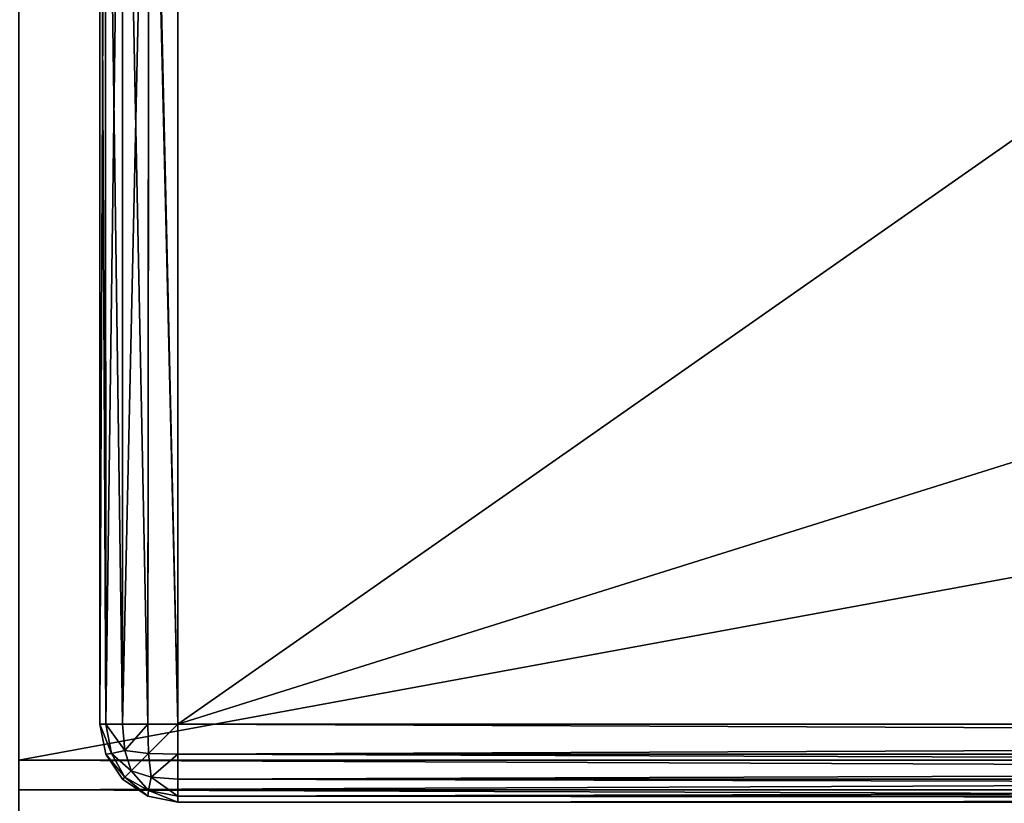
# Model space of a CAD drawing. Extents: x 0 to 35.8, y 0 to 30.4.
# Tile 77 of 106: x 17.9 to 20.3, y 2.2 to 4.1. Entities that reach past the tile are written whole.
import ezdxf

# ---------------------------------------------------------------- set-up
doc = ezdxf.new("R2010")
doc.units = 0
doc.header["$MEASUREMENT"] = 0
doc.layers.get('0').update_dxf_attribs({"color": 13, "linetype": 'CONTINUOUS'})
doc.layers.add('BSH_B36CD50SNB_SYMBOL_-_DO', color=59, linetype='CONTINUOUS')
doc.layers.add('BSH_B36CD50SNB_SYMBOL_-_DR', color=59, linetype='CONTINUOUS')

# ---------------------------------------------------------------- blocks, each defined once
blk = doc.blocks.new('B36CD50SNB_TRADECAD_DXF')
at = {"layer": 'BSH_B36CD50SNB_SYMBOL_-_DO', "color": 0}
for p, q in [((18.1182, 5.4992, 69.4602), (18.1182, 2.4145, 69.4602)), ((18.1182, 2.4145, 69.4602), (18.1182, 5.4992, 68.3648)), ((18.1182, 2.4145, 27.2456), (18.1182, 5.4992, 27.2456)), ((18.1182, 2.4145, 69.4602), (18.1182, 5.4992, 68.3648)), ((18.1182, 2.4145, 27.2456), (18.1182, 5.4992, 27.2456)), ((18.1182, 5.4992, 69.4602), (18.1182, 2.4145, 69.4602)), ((18.1316, 5.4992, 27.1752), (18.1327, 2.4145, 27.1725)), ((18.1316, 5.4992, 27.1752), (18.1327, 2.4145, 27.1725)), ((18.1327, 2.4145, 69.5334), (18.1316, 5.4857, 69.5306)), ((18.1327, 2.4145, 69.5334), (18.1316, 5.4857, 69.5306)), ((18.1742, 2.4145, 27.1104), (18.1742, 5.4992, 27.1104)), ((18.1742, 2.4145, 27.1104), (18.1742, 5.4992, 27.1104)), ((18.2362, 2.4145, 27.0689), (18.239, 5.4992, 27.0678)), ((18.2362, 2.4145, 27.0689), (18.239, 5.4992, 27.0678)), ((18.3094, 2.4145, 27.0544), (18.3094, 5.4992, 27.0544)), ((18.3094, 2.4145, 27.0544), (18.3094, 5.4992, 27.0544)), ((18.1742, 5.4431, 69.5955), (18.1742, 2.4145, 69.5955)), ((18.1742, 5.4431, 69.5955), (18.1742, 2.4145, 69.5955)), ((18.239, 5.3783, 69.638), (18.2362, 2.4145, 69.6369)), ((18.239, 5.3783, 69.638), (18.2362, 2.4145, 69.6369)), ((18.3094, 2.4145, 69.6515), (18.3094, 5.3079, 69.6515)), ((18.3094, 2.4145, 69.6515), (18.3094, 5.3079, 69.6515)), ((22.5036, 3.7302, 69.6515), (18.3094, 2.4145, 69.6515)), ((22.5036, 3.7302, 69.6515), (18.3094, 2.4145, 69.6515)), ((18.1327, 2.3413, 27.2456), (18.1182, 2.4145, 27.2456)), ((18.1182, 2.4145, 27.2456), (18.1182, 2.4145, 69.4602)), ((18.1182, 2.4145, 69.4602), (18.1327, 2.3413, 69.4602)), ((18.1182, 2.4145, 69.4602), (18.1327, 2.3413, 69.4602)), ((18.1182, 2.4145, 69.4602), (18.1327, 2.4145, 69.5334)), ((18.1182, 2.4145, 27.2456), (18.1182, 2.4145, 69.4602)), ((18.1327, 2.4145, 27.1725), (18.1182, 2.4145, 27.2456)), ((18.1327, 2.3413, 27.2456), (18.1182, 2.4145, 27.2456)), ((18.1327, 2.4145, 27.1725), (18.1182, 2.4145, 27.2456)), ((18.1182, 2.4145, 69.4602), (18.1327, 2.4145, 69.5334)), ((18.1327, 2.4145, 27.1725), (18.1742, 2.4145, 27.1104)), ((18.1742, 2.4145, 69.5955), (18.1327, 2.4145, 69.5334)), ((18.1469, 2.3428, 69.5318), (18.1327, 2.4145, 69.5334)), ((18.1327, 2.4145, 27.1725), (18.1469, 2.3428, 27.174)), ((18.1469, 2.3428, 69.5318), (18.1327, 2.4145, 69.5334)), ((18.1742, 2.4145, 69.5955), (18.1327, 2.4145, 69.5334)), ((18.1327, 2.4145, 27.1725), (18.1469, 2.3428, 27.174)), ((18.1327, 2.4145, 27.1725), (18.1742, 2.4145, 27.1104)), ((18.1742, 2.4145, 27.1104), (18.2362, 2.4145, 27.0689)), ((18.2362, 2.4145, 69.6369), (18.1742, 2.4145, 69.5955)), ((18.1742, 2.4145, 69.5955), (18.1795, 2.3495, 69.5902)), ((18.2362, 2.4145, 69.6369), (18.1742, 2.4145, 69.5955)), ((18.1742, 2.4145, 69.5955), (18.1795, 2.3495, 69.5902)), ((18.1742, 2.4145, 27.1104), (18.1795, 2.3495, 27.1157)), ((18.1742, 2.4145, 27.1104), (18.2362, 2.4145, 27.0689)), ((18.1742, 2.4145, 27.1104), (18.1795, 2.3495, 27.1157)), ((18.2362, 2.4145, 27.0689), (18.3094, 2.4145, 27.0544)), ((18.3094, 2.4145, 69.6515), (18.2362, 2.4145, 69.6369)), ((18.3094, 2.4145, 69.6515), (18.2362, 2.4145, 69.6369)), ((18.2362, 2.4145, 69.6369), (18.2378, 2.3428, 69.6228)), ((18.2362, 2.4145, 27.0689), (18.3094, 2.4145, 27.0544)), ((18.2378, 2.3428, 27.0831), (18.2362, 2.4145, 27.0689)), ((18.2362, 2.4145, 69.6369), (18.2378, 2.3428, 69.6228)), ((18.2378, 2.3428, 27.0831), (18.2362, 2.4145, 27.0689)), ((18.3094, 2.4145, 27.0544), (35.6494, 2.4145, 27.0544)), ((18.3094, 2.3413, 69.6369), (18.3094, 2.4145, 69.6515)), ((18.3094, 2.4145, 69.6515), (35.6494, 2.4145, 69.6515)), ((18.3094, 2.4145, 69.6515), (35.6494, 2.4145, 69.6515)), ((18.3094, 2.3413, 69.6369), (18.3094, 2.4145, 69.6515)), ((18.3094, 2.3413, 27.0689), (18.3094, 2.4145, 27.0544)), ((18.3094, 2.3413, 27.0689), (18.3094, 2.4145, 27.0544)), ((18.3094, 2.4145, 27.0544), (35.6494, 2.4145, 27.0544)), ((18.1327, 2.3413, 69.4602), (18.1469, 2.3428, 69.5318)), ((18.1469, 2.3428, 27.174), (18.1327, 2.3413, 27.2456)), ((18.1327, 2.3413, 69.4602), (18.1469, 2.3428, 69.5318)), ((18.1469, 2.3428, 27.174), (18.1327, 2.3413, 27.2456)), ((18.1469, 2.3428, 69.5318), (18.1795, 2.3495, 69.5902)), ((18.1469, 2.3428, 69.5318), (18.1795, 2.3495, 69.5902)), ((18.1795, 2.3495, 27.1157), (18.1469, 2.3428, 27.174)), ((18.1795, 2.3495, 27.1157), (18.1469, 2.3428, 27.174)), ((18.1795, 2.2845, 69.5252), (18.1469, 2.3428, 69.5318)), ((18.1795, 2.2845, 69.5252), (18.1469, 2.3428, 69.5318)), ((18.1469, 2.3428, 27.174), (18.1795, 2.2845, 27.1807)), ((18.1469, 2.3428, 27.174), (18.1795, 2.2845, 27.1807)), ((18.1795, 2.3495, 27.1157), (18.1949, 2.2999, 27.1311)), ((18.2378, 2.3428, 27.0831), (18.1795, 2.3495, 27.1157)), ((18.1795, 2.3495, 69.5902), (18.1949, 2.2999, 69.5747)), ((18.2378, 2.3428, 69.6228), (18.1795, 2.3495, 69.5902)), ((18.2378, 2.3428, 69.6228), (18.1795, 2.3495, 69.5902)), ((18.1795, 2.3495, 69.5902), (18.1949, 2.2999, 69.5747)), ((18.1795, 2.3495, 27.1157), (18.1949, 2.2999, 27.1311)), ((18.2378, 2.3428, 27.0831), (18.1795, 2.3495, 27.1157)), ((18.2378, 2.3428, 69.6228), (18.3094, 2.3413, 69.6369)), ((18.3094, 2.3413, 27.0689), (18.2378, 2.3428, 27.0831)), ((18.2445, 2.2845, 27.1157), (18.2378, 2.3428, 27.0831)), ((18.2378, 2.3428, 69.6228), (18.3094, 2.3413, 69.6369)), ((18.2445, 2.2845, 69.5902), (18.2378, 2.3428, 69.6228)), ((18.2445, 2.2845, 69.5902), (18.2378, 2.3428, 69.6228)), ((18.2445, 2.2845, 27.1157), (18.2378, 2.3428, 27.0831)), ((18.3094, 2.3413, 27.0689), (18.2378, 2.3428, 27.0831)), ((18.1742, 2.2792, 27.2456), (18.1327, 2.3413, 27.2456)), ((18.1327, 2.3413, 27.2456), (18.1327, 2.3413, 69.4602)), ((18.1327, 2.3413, 69.4602), (18.1742, 2.2792, 69.4602)), ((18.1327, 2.3413, 27.2456), (18.1327, 2.3413, 69.4602)), ((18.1327, 2.3413, 69.4602), (18.1742, 2.2792, 69.4602)), ((18.1742, 2.2792, 27.2456), (18.1327, 2.3413, 27.2456)), ((18.3094, 2.3413, 27.0689), (18.3094, 2.2792, 27.1104)), ((35.6494, 2.3413, 27.0689), (18.3094, 2.3413, 27.0689)), ((18.3094, 2.2792, 69.5955), (18.3094, 2.3413, 69.6369)), ((18.3094, 2.3413, 69.6369), (35.6494, 2.3413, 69.6369)), ((18.3094, 2.3413, 69.6369), (35.6494, 2.3413, 69.6369)), ((35.6494, 2.3413, 27.0689), (18.3094, 2.3413, 27.0689)), ((18.3094, 2.2792, 69.5955), (18.3094, 2.3413, 69.6369)), ((18.3094, 2.3413, 27.0689), (18.3094, 2.2792, 27.1104)), ((18.1949, 2.2999, 69.5747), (18.1795, 2.2845, 69.5252)), ((18.1949, 2.2999, 69.5747), (18.1795, 2.2845, 69.5252)), ((18.1795, 2.2845, 27.1807), (18.1949, 2.2999, 27.1311)), ((18.1795, 2.2845, 27.1807), (18.1949, 2.2999, 27.1311)), ((18.1949, 2.2999, 27.1311), (18.2445, 2.2845, 27.1157)), ((18.1949, 2.2999, 69.5747), (18.2445, 2.2845, 69.5902)), ((18.1949, 2.2999, 69.5747), (18.2445, 2.2845, 69.5902)), ((18.1949, 2.2999, 27.1311), (18.2445, 2.2845, 27.1157)), ((18.1795, 2.2845, 69.5252), (18.1742, 2.2792, 69.4602)), ((18.1795, 2.2845, 69.5252), (18.1742, 2.2792, 69.4602)), ((18.1795, 2.2845, 27.1807), (18.1742, 2.2792, 27.2456)), ((18.1795, 2.2845, 27.1807), (18.1742, 2.2792, 27.2456)), ((18.2362, 2.2378, 27.2456), (18.1742, 2.2792, 27.2456)), ((18.1742, 2.2792, 27.2456), (18.1742, 2.2792, 69.4602)), ((18.1742, 2.2792, 69.4602), (18.2362, 2.2378, 69.4602)), ((18.1742, 2.2792, 27.2456), (18.1742, 2.2792, 69.4602)), ((18.1742, 2.2792, 69.4602), (18.2362, 2.2378, 69.4602)), ((18.2362, 2.2378, 27.2456), (18.1742, 2.2792, 27.2456)), ((18.2378, 2.2519, 69.5318), (18.1795, 2.2845, 69.5252)), ((18.2378, 2.2519, 69.5318), (18.1795, 2.2845, 69.5252)), ((18.2378, 2.2519, 27.174), (18.1795, 2.2845, 27.1807)), ((18.2378, 2.2519, 27.174), (18.1795, 2.2845, 27.1807)), ((18.2445, 2.2845, 69.5902), (18.2378, 2.2519, 69.5318)), ((18.2445, 2.2845, 69.5902), (18.2378, 2.2519, 69.5318)), ((18.2445, 2.2845, 27.1157), (18.2378, 2.2519, 27.174)), ((18.2445, 2.2845, 27.1157), (18.2378, 2.2519, 27.174)), ((18.3094, 2.2792, 69.5955), (18.2445, 2.2845, 69.5902)), ((18.3094, 2.2792, 69.5955), (18.2445, 2.2845, 69.5902)), ((18.3094, 2.2792, 27.1104), (18.2445, 2.2845, 27.1157)), ((18.3094, 2.2792, 27.1104), (18.2445, 2.2845, 27.1157)), ((18.3094, 2.2792, 27.1104), (35.6494, 2.2792, 27.1104)), ((18.3094, 2.2792, 27.1104), (18.3094, 2.2378, 27.1725)), ((18.3094, 2.2792, 27.1104), (35.6494, 2.2792, 27.1104)), ((35.6494, 2.2792, 69.5955), (18.3094, 2.2792, 69.5955)), ((18.3094, 2.2378, 69.5334), (18.3094, 2.2792, 69.5955)), ((35.6494, 2.2792, 69.5955), (18.3094, 2.2792, 69.5955)), ((18.3094, 2.2378, 69.5334), (18.3094, 2.2792, 69.5955)), ((18.3094, 2.2792, 27.1104), (18.3094, 2.2378, 27.1725)), ((18.2378, 2.2519, 69.5318), (18.2362, 2.2378, 69.4602)), ((18.2362, 2.2378, 27.2456), (18.2378, 2.2519, 27.174)), ((18.2378, 2.2519, 69.5318), (18.2362, 2.2378, 69.4602)), ((18.2362, 2.2378, 27.2456), (18.2378, 2.2519, 27.174)), ((18.3094, 2.2378, 69.5334), (18.2378, 2.2519, 69.5318)), ((18.2378, 2.2519, 27.174), (18.3094, 2.2378, 27.1725)), ((18.3094, 2.2378, 69.5334), (18.2378, 2.2519, 69.5318)), ((18.2378, 2.2519, 27.174), (18.3094, 2.2378, 27.1725)), ((18.2362, 2.2378, 69.4602), (18.2362, 2.2378, 27.2456)), ((18.3094, 2.2232, 69.4602), (18.2362, 2.2378, 69.4602)), ((18.2362, 2.2378, 27.2456), (18.3094, 2.2232, 27.2456)), ((18.2362, 2.2378, 27.2456), (18.3094, 2.2232, 27.2456)), ((18.2362, 2.2378, 69.4602), (18.2362, 2.2378, 27.2456)), ((18.3094, 2.2232, 69.4602), (18.2362, 2.2378, 69.4602)), ((18.3094, 2.2378, 27.1725), (35.6494, 2.2378, 27.1725)), ((18.3094, 2.2378, 27.1725), (18.3094, 2.2232, 27.2456)), ((18.3094, 2.2378, 27.1725), (35.6494, 2.2378, 27.1725)), ((18.3094, 2.2232, 69.4602), (18.3094, 2.2378, 69.5334)), ((18.3094, 2.2378, 69.5334), (35.6494, 2.2378, 69.5334)), ((18.3094, 2.2378, 69.5334), (35.6494, 2.2378, 69.5334)), ((18.3094, 2.2232, 69.4602), (18.3094, 2.2378, 69.5334)), ((18.3094, 2.2378, 27.1725), (18.3094, 2.2232, 27.2456)), ((18.3094, 2.2232, 27.2456), (35.6494, 2.2232, 27.2456)), ((35.6494, 2.2232, 69.4602), (18.3094, 2.2232, 69.4602)), ((18.3094, 2.2232, 27.2456), (18.3094, 2.2232, 69.4602)), ((35.6494, 2.2232, 69.4602), (18.3094, 2.2232, 69.4602)), ((18.3094, 2.2232, 27.2456), (35.6494, 2.2232, 27.2456)), ((18.3094, 2.2232, 27.2456), (18.3094, 2.2232, 69.4602))]:
    blk.add_line(p, q, dxfattribs=at)
at = {"layer": 'BSH_B36CD50SNB_SYMBOL_-_DR', "color": 0}
for p, q in [((35.6494, 2.3266, 26.5552), (17.9195, 2.3266, 26.5552)), ((35.6494, 2.3266, 0.8481), (17.9195, 2.3266, 0.8481)), ((35.6494, 2.3266, 0.8481), (17.9195, 2.3266, 0.8481)), ((35.6494, 2.3266, 26.5552), (17.9195, 2.3266, 26.5552)), ((35.6494, 2.2534, 0.8626), (17.9195, 2.2534, 0.8626)), ((35.6494, 2.2534, 0.8626), (17.9195, 2.2534, 0.8626)), ((17.9195, 2.2534, 26.5406), (35.6494, 2.2534, 26.5406)), ((17.9195, 2.2534, 26.5406), (35.6494, 2.2534, 26.5406))]:
    blk.add_line(p, q, dxfattribs=at)
at = {"layer": 'BSH_B36CD50SNB_SYMBOL_-_DO', "color": 250}
mesh = blk.add_polyface(dxfattribs=at)
corners = [(18.1182, 5.4992, 69.4602), (18.1182, 2.4145, 69.4602), (18.1182, 5.4992, 68.3648)]
mesh.append_faces([[corners[k] for k in face] for face in [(0, 1, 2)]], dxfattribs={"color": 250})
mesh = blk.add_polyface(dxfattribs=at)
corners = [(18.1182, 5.4992, 27.2456), (18.1182, 2.4145, 69.4602), (18.1182, 2.4145, 27.2456), (18.1182, 5.4992, 68.3648)]
mesh.append_faces([[corners[k] for k in face] for face in [(0, 1, 2), (1, 0, 3)]], dxfattribs={"vtx0": -1, "color": 250})
mesh = blk.add_polyface(dxfattribs=at)
corners = [(18.1316, 5.4992, 27.1752), (18.1182, 2.4145, 27.2456), (18.1327, 2.4145, 27.1725), (18.1182, 5.4992, 27.2456)]
mesh.append_faces([[corners[k] for k in face] for face in [(0, 1, 2), (1, 0, 3)]], dxfattribs={"vtx0": -1, "color": 250})
mesh = blk.add_polyface(dxfattribs=at)
corners = [(18.1182, 5.4992, 69.4602), (18.1327, 2.4145, 69.5334), (18.1182, 2.4145, 69.4602), (18.1316, 5.4857, 69.5306)]
mesh.append_faces([[corners[k] for k in face] for face in [(0, 1, 2), (1, 0, 3)]], dxfattribs={"vtx0": -1, "color": 250})
mesh = blk.add_polyface(dxfattribs=at)
corners = [(18.1742, 5.4992, 27.1104), (18.1327, 2.4145, 27.1725), (18.1742, 2.4145, 27.1104), (18.1316, 5.4992, 27.1752)]
mesh.append_faces([[corners[k] for k in face] for face in [(0, 1, 2), (1, 0, 3)]], dxfattribs={"vtx0": -1, "color": 250})
mesh = blk.add_polyface(dxfattribs=at)
corners = [(18.1316, 5.4857, 69.5306), (18.1742, 2.4145, 69.5955), (18.1327, 2.4145, 69.5334), (18.1742, 5.4431, 69.5955)]
mesh.append_faces([[corners[k] for k in face] for face in [(0, 1, 2), (1, 0, 3)]], dxfattribs={"vtx0": -1, "color": 250})
mesh = blk.add_polyface(dxfattribs=at)
corners = [(18.2362, 2.4145, 27.0689), (18.1742, 5.4992, 27.1104), (18.1742, 2.4145, 27.1104), (18.239, 5.4992, 27.0678)]
mesh.append_faces([[corners[k] for k in face] for face in [(0, 1, 2), (1, 0, 3)]], dxfattribs={"vtx0": -1, "color": 250})
mesh = blk.add_polyface(dxfattribs=at)
corners = [(18.3094, 2.4145, 27.0544), (18.239, 5.4992, 27.0678), (18.2362, 2.4145, 27.0689), (18.3094, 5.4992, 27.0544)]
mesh.append_faces([[corners[k] for k in face] for face in [(0, 1, 2), (1, 0, 3)]], dxfattribs={"vtx0": -1, "color": 250})
mesh = blk.add_polyface(dxfattribs=at)
corners = [(35.6494, 2.4145, 27.0544), (18.3094, 5.4992, 27.0544), (18.3094, 2.4145, 27.0544), (35.6494, 5.4992, 27.0544)]
mesh.append_faces([[corners[k] for k in face] for face in [(0, 1, 2), (1, 0, 3)]], dxfattribs={"vtx0": -1, "color": 250})
mesh = blk.add_polyface(dxfattribs=at)
corners = [(18.239, 5.3783, 69.638), (18.1742, 2.4145, 69.5955), (18.1742, 5.4431, 69.5955), (18.2362, 2.4145, 69.6369)]
mesh.append_faces([[corners[k] for k in face] for face in [(0, 1, 2), (1, 0, 3)]], dxfattribs={"vtx0": -1, "color": 250})
mesh = blk.add_polyface(dxfattribs=at)
corners = [(18.239, 5.3783, 69.638), (18.3094, 2.4145, 69.6515), (18.2362, 2.4145, 69.6369), (18.3094, 5.3079, 69.6515)]
mesh.append_faces([[corners[k] for k in face] for face in [(0, 1, 2), (1, 0, 3)]], dxfattribs={"vtx0": -1, "color": 250})
mesh = blk.add_polyface(dxfattribs=at)
corners = [(22.503, 5.3497, 69.6515), (18.3094, 2.4145, 69.6515), (18.3094, 5.3079, 69.6515), (22.5036, 3.7302, 69.6515)]
mesh.append_faces([[corners[k] for k in face] for face in [(0, 1, 2), (1, 0, 3)]], dxfattribs={"vtx0": -1, "color": 250})
mesh = blk.add_polyface(dxfattribs=at)
corners = [(22.5036, 3.7302, 69.6515), (35.6494, 2.4145, 69.6515), (18.3094, 2.4145, 69.6515), (35.6494, 3.7045, 69.6515)]
mesh.append_faces([[corners[k] for k in face] for face in [(0, 1, 2), (1, 0, 3)]], dxfattribs={"vtx0": -1, "color": 250})
mesh = blk.add_polyface(dxfattribs=at)
corners = [(18.1182, 2.4145, 27.2456), (18.1327, 2.3413, 69.4602), (18.1327, 2.3413, 27.2456), (18.1182, 2.4145, 69.4602)]
mesh.append_faces([[corners[k] for k in face] for face in [(0, 1, 2), (1, 0, 3)]], dxfattribs={"vtx0": -1, "color": 250})
mesh = blk.add_polyface(dxfattribs=at)
corners = [(18.1182, 2.4145, 69.4602), (18.1469, 2.3428, 69.5318), (18.1327, 2.3413, 69.4602), (18.1327, 2.4145, 69.5334)]
mesh.append_faces([[corners[k] for k in face] for face in [(0, 1, 2), (1, 0, 3)]], dxfattribs={"vtx0": -1, "color": 250})
mesh = blk.add_polyface(dxfattribs=at)
corners = [(18.1469, 2.3428, 27.174), (18.1182, 2.4145, 27.2456), (18.1327, 2.3413, 27.2456), (18.1327, 2.4145, 27.1725)]
mesh.append_faces([[corners[k] for k in face] for face in [(0, 1, 2), (1, 0, 3)]], dxfattribs={"vtx0": -1, "color": 250})
mesh = blk.add_polyface(dxfattribs=at)
corners = [(18.1327, 2.4145, 69.5334), (18.1795, 2.3495, 69.5902), (18.1469, 2.3428, 69.5318)]
mesh.append_faces([[corners[k] for k in face] for face in [(0, 1, 2)]], dxfattribs={"color": 250})
mesh = blk.add_polyface(dxfattribs=at)
corners = [(18.1742, 2.4145, 69.5955), (18.1795, 2.3495, 69.5902), (18.1327, 2.4145, 69.5334)]
mesh.append_faces([[corners[k] for k in face] for face in [(0, 1, 2)]], dxfattribs={"color": 250})
mesh = blk.add_polyface(dxfattribs=at)
corners = [(18.1327, 2.4145, 27.1725), (18.1469, 2.3428, 27.174), (18.1795, 2.3495, 27.1157)]
mesh.append_faces([[corners[k] for k in face] for face in [(0, 1, 2)]], dxfattribs={"color": 250})
mesh = blk.add_polyface(dxfattribs=at)
corners = [(18.1327, 2.4145, 27.1725), (18.1795, 2.3495, 27.1157), (18.1742, 2.4145, 27.1104)]
mesh.append_faces([[corners[k] for k in face] for face in [(0, 1, 2)]], dxfattribs={"color": 250})
mesh = blk.add_polyface(dxfattribs=at)
corners = [(18.2362, 2.4145, 69.6369), (18.1795, 2.3495, 69.5902), (18.1742, 2.4145, 69.5955)]
mesh.append_faces([[corners[k] for k in face] for face in [(0, 1, 2)]], dxfattribs={"color": 250})
mesh = blk.add_polyface(dxfattribs=at)
corners = [(18.2362, 2.4145, 27.0689), (18.1742, 2.4145, 27.1104), (18.1795, 2.3495, 27.1157)]
mesh.append_faces([[corners[k] for k in face] for face in [(0, 1, 2)]], dxfattribs={"color": 250})
mesh = blk.add_polyface(dxfattribs=at)
corners = [(18.2378, 2.3428, 69.6228), (18.1795, 2.3495, 69.5902), (18.2362, 2.4145, 69.6369)]
mesh.append_faces([[corners[k] for k in face] for face in [(0, 1, 2)]], dxfattribs={"color": 250})
mesh = blk.add_polyface(dxfattribs=at)
corners = [(18.2378, 2.3428, 27.0831), (18.2362, 2.4145, 27.0689), (18.1795, 2.3495, 27.1157)]
mesh.append_faces([[corners[k] for k in face] for face in [(0, 1, 2)]], dxfattribs={"color": 250})
mesh = blk.add_polyface(dxfattribs=at)
corners = [(18.3094, 2.4145, 69.6515), (18.2378, 2.3428, 69.6228), (18.2362, 2.4145, 69.6369), (18.3094, 2.3413, 69.6369)]
mesh.append_faces([[corners[k] for k in face] for face in [(0, 1, 2), (1, 0, 3)]], dxfattribs={"vtx0": -1, "color": 250})
mesh = blk.add_polyface(dxfattribs=at)
corners = [(18.2378, 2.3428, 27.0831), (18.3094, 2.4145, 27.0544), (18.2362, 2.4145, 27.0689), (18.3094, 2.3413, 27.0689)]
mesh.append_faces([[corners[k] for k in face] for face in [(0, 1, 2), (1, 0, 3)]], dxfattribs={"vtx0": -1, "color": 250})
mesh = blk.add_polyface(dxfattribs=at)
corners = [(35.6494, 2.4145, 69.6515), (18.3094, 2.3413, 69.6369), (18.3094, 2.4145, 69.6515), (35.6494, 2.3413, 69.6369)]
mesh.append_faces([[corners[k] for k in face] for face in [(0, 1, 2), (1, 0, 3)]], dxfattribs={"vtx0": -1, "color": 250})
mesh = blk.add_polyface(dxfattribs=at)
corners = [(35.6494, 2.3413, 27.0689), (18.3094, 2.4145, 27.0544), (18.3094, 2.3413, 27.0689), (35.6494, 2.4145, 27.0544)]
mesh.append_faces([[corners[k] for k in face] for face in [(0, 1, 2), (1, 0, 3)]], dxfattribs={"vtx0": -1, "color": 250})
mesh = blk.add_polyface(dxfattribs=at)
corners = [(18.1469, 2.3428, 69.5318), (18.1795, 2.2845, 69.5252), (18.1327, 2.3413, 69.4602)]
mesh.append_faces([[corners[k] for k in face] for face in [(0, 1, 2)]], dxfattribs={"color": 250})
mesh = blk.add_polyface(dxfattribs=at)
corners = [(18.1469, 2.3428, 27.174), (18.1327, 2.3413, 27.2456), (18.1795, 2.2845, 27.1807)]
mesh.append_faces([[corners[k] for k in face] for face in [(0, 1, 2)]], dxfattribs={"color": 250})
mesh = blk.add_polyface(dxfattribs=at)
corners = [(18.1795, 2.3495, 69.5902), (18.1949, 2.2999, 69.5747), (18.1469, 2.3428, 69.5318)]
mesh.append_faces([[corners[k] for k in face] for face in [(0, 1, 2)]], dxfattribs={"color": 250})
mesh = blk.add_polyface(dxfattribs=at)
corners = [(18.1795, 2.3495, 27.1157), (18.1469, 2.3428, 27.174), (18.1949, 2.2999, 27.1311)]
mesh.append_faces([[corners[k] for k in face] for face in [(0, 1, 2)]], dxfattribs={"color": 250})
mesh = blk.add_polyface(dxfattribs=at)
corners = [(18.1469, 2.3428, 69.5318), (18.1949, 2.2999, 69.5747), (18.1795, 2.2845, 69.5252)]
mesh.append_faces([[corners[k] for k in face] for face in [(0, 1, 2)]], dxfattribs={"color": 250})
mesh = blk.add_polyface(dxfattribs=at)
corners = [(18.1469, 2.3428, 27.174), (18.1795, 2.2845, 27.1807), (18.1949, 2.2999, 27.1311)]
mesh.append_faces([[corners[k] for k in face] for face in [(0, 1, 2)]], dxfattribs={"color": 250})
mesh = blk.add_polyface(dxfattribs=at)
corners = [(18.2378, 2.3428, 27.0831), (18.1795, 2.3495, 27.1157), (18.1949, 2.2999, 27.1311)]
mesh.append_faces([[corners[k] for k in face] for face in [(0, 1, 2)]], dxfattribs={"color": 250})
mesh = blk.add_polyface(dxfattribs=at)
corners = [(18.2378, 2.3428, 69.6228), (18.1949, 2.2999, 69.5747), (18.1795, 2.3495, 69.5902)]
mesh.append_faces([[corners[k] for k in face] for face in [(0, 1, 2)]], dxfattribs={"color": 250})
mesh = blk.add_polyface(dxfattribs=at)
corners = [(18.2445, 2.2845, 27.1157), (18.2378, 2.3428, 27.0831), (18.1949, 2.2999, 27.1311)]
mesh.append_faces([[corners[k] for k in face] for face in [(0, 1, 2)]], dxfattribs={"color": 250})
mesh = blk.add_polyface(dxfattribs=at)
corners = [(18.2445, 2.2845, 69.5902), (18.1949, 2.2999, 69.5747), (18.2378, 2.3428, 69.6228)]
mesh.append_faces([[corners[k] for k in face] for face in [(0, 1, 2)]], dxfattribs={"color": 250})
mesh = blk.add_polyface(dxfattribs=at)
corners = [(18.3094, 2.3413, 69.6369), (18.2445, 2.2845, 69.5902), (18.2378, 2.3428, 69.6228)]
mesh.append_faces([[corners[k] for k in face] for face in [(0, 1, 2)]], dxfattribs={"color": 250})
mesh = blk.add_polyface(dxfattribs=at)
corners = [(18.3094, 2.3413, 27.0689), (18.2378, 2.3428, 27.0831), (18.2445, 2.2845, 27.1157)]
mesh.append_faces([[corners[k] for k in face] for face in [(0, 1, 2)]], dxfattribs={"color": 250})
mesh = blk.add_polyface(dxfattribs=at)
corners = [(18.1327, 2.3413, 27.2456), (18.1742, 2.2792, 69.4602), (18.1742, 2.2792, 27.2456), (18.1327, 2.3413, 69.4602)]
mesh.append_faces([[corners[k] for k in face] for face in [(0, 1, 2), (1, 0, 3)]], dxfattribs={"vtx0": -1, "color": 250})
mesh = blk.add_polyface(dxfattribs=at)
corners = [(18.1327, 2.3413, 69.4602), (18.1795, 2.2845, 69.5252), (18.1742, 2.2792, 69.4602)]
mesh.append_faces([[corners[k] for k in face] for face in [(0, 1, 2)]], dxfattribs={"color": 250})
mesh = blk.add_polyface(dxfattribs=at)
corners = [(18.1327, 2.3413, 27.2456), (18.1742, 2.2792, 27.2456), (18.1795, 2.2845, 27.1807)]
mesh.append_faces([[corners[k] for k in face] for face in [(0, 1, 2)]], dxfattribs={"color": 250})
mesh = blk.add_polyface(dxfattribs=at)
corners = [(18.3094, 2.2792, 69.5955), (18.2445, 2.2845, 69.5902), (18.3094, 2.3413, 69.6369)]
mesh.append_faces([[corners[k] for k in face] for face in [(0, 1, 2)]], dxfattribs={"color": 250})
mesh = blk.add_polyface(dxfattribs=at)
corners = [(18.3094, 2.3413, 27.0689), (18.2445, 2.2845, 27.1157), (18.3094, 2.2792, 27.1104)]
mesh.append_faces([[corners[k] for k in face] for face in [(0, 1, 2)]], dxfattribs={"color": 250})
mesh = blk.add_polyface(dxfattribs=at)
corners = [(35.6494, 2.2792, 27.1104), (18.3094, 2.3413, 27.0689), (18.3094, 2.2792, 27.1104), (35.6494, 2.3413, 27.0689)]
mesh.append_faces([[corners[k] for k in face] for face in [(0, 1, 2), (1, 0, 3)]], dxfattribs={"vtx0": -1, "color": 250})
mesh = blk.add_polyface(dxfattribs=at)
corners = [(35.6494, 2.3413, 69.6369), (18.3094, 2.2792, 69.5955), (18.3094, 2.3413, 69.6369), (35.6494, 2.2792, 69.5955)]
mesh.append_faces([[corners[k] for k in face] for face in [(0, 1, 2), (1, 0, 3)]], dxfattribs={"vtx0": -1, "color": 250})
mesh = blk.add_polyface(dxfattribs=at)
corners = [(18.1949, 2.2999, 69.5747), (18.2378, 2.2519, 69.5318), (18.1795, 2.2845, 69.5252)]
mesh.append_faces([[corners[k] for k in face] for face in [(0, 1, 2)]], dxfattribs={"color": 250})
mesh = blk.add_polyface(dxfattribs=at)
corners = [(18.1795, 2.2845, 27.1807), (18.2378, 2.2519, 27.174), (18.1949, 2.2999, 27.1311)]
mesh.append_faces([[corners[k] for k in face] for face in [(0, 1, 2)]], dxfattribs={"color": 250})
mesh = blk.add_polyface(dxfattribs=at)
corners = [(18.2445, 2.2845, 69.5902), (18.2378, 2.2519, 69.5318), (18.1949, 2.2999, 69.5747)]
mesh.append_faces([[corners[k] for k in face] for face in [(0, 1, 2)]], dxfattribs={"color": 250})
mesh = blk.add_polyface(dxfattribs=at)
corners = [(18.2378, 2.2519, 27.174), (18.2445, 2.2845, 27.1157), (18.1949, 2.2999, 27.1311)]
mesh.append_faces([[corners[k] for k in face] for face in [(0, 1, 2)]], dxfattribs={"color": 250})
mesh = blk.add_polyface(dxfattribs=at)
corners = [(18.1795, 2.2845, 69.5252), (18.2362, 2.2378, 69.4602), (18.1742, 2.2792, 69.4602)]
mesh.append_faces([[corners[k] for k in face] for face in [(0, 1, 2)]], dxfattribs={"color": 250})
mesh = blk.add_polyface(dxfattribs=at)
corners = [(18.2362, 2.2378, 27.2456), (18.1795, 2.2845, 27.1807), (18.1742, 2.2792, 27.2456)]
mesh.append_faces([[corners[k] for k in face] for face in [(0, 1, 2)]], dxfattribs={"color": 250})
mesh = blk.add_polyface(dxfattribs=at)
corners = [(18.1742, 2.2792, 69.4602), (18.2362, 2.2378, 27.2456), (18.1742, 2.2792, 27.2456), (18.2362, 2.2378, 69.4602)]
mesh.append_faces([[corners[k] for k in face] for face in [(0, 1, 2), (1, 0, 3)]], dxfattribs={"vtx0": -1, "color": 250})
mesh = blk.add_polyface(dxfattribs=at)
corners = [(18.2378, 2.2519, 69.5318), (18.2362, 2.2378, 69.4602), (18.1795, 2.2845, 69.5252)]
mesh.append_faces([[corners[k] for k in face] for face in [(0, 1, 2)]], dxfattribs={"color": 250})
mesh = blk.add_polyface(dxfattribs=at)
corners = [(18.2362, 2.2378, 27.2456), (18.2378, 2.2519, 27.174), (18.1795, 2.2845, 27.1807)]
mesh.append_faces([[corners[k] for k in face] for face in [(0, 1, 2)]], dxfattribs={"color": 250})
mesh = blk.add_polyface(dxfattribs=at)
corners = [(18.2445, 2.2845, 69.5902), (18.3094, 2.2378, 69.5334), (18.2378, 2.2519, 69.5318)]
mesh.append_faces([[corners[k] for k in face] for face in [(0, 1, 2)]], dxfattribs={"color": 250})
mesh = blk.add_polyface(dxfattribs=at)
corners = [(18.2378, 2.2519, 27.174), (18.3094, 2.2378, 27.1725), (18.2445, 2.2845, 27.1157)]
mesh.append_faces([[corners[k] for k in face] for face in [(0, 1, 2)]], dxfattribs={"color": 250})
mesh = blk.add_polyface(dxfattribs=at)
corners = [(18.3094, 2.2792, 69.5955), (18.3094, 2.2378, 69.5334), (18.2445, 2.2845, 69.5902)]
mesh.append_faces([[corners[k] for k in face] for face in [(0, 1, 2)]], dxfattribs={"color": 250})
mesh = blk.add_polyface(dxfattribs=at)
corners = [(18.3094, 2.2378, 27.1725), (18.3094, 2.2792, 27.1104), (18.2445, 2.2845, 27.1157)]
mesh.append_faces([[corners[k] for k in face] for face in [(0, 1, 2)]], dxfattribs={"color": 250})
mesh = blk.add_polyface(dxfattribs=at)
corners = [(18.3094, 2.2378, 27.1725), (35.6494, 2.2792, 27.1104), (18.3094, 2.2792, 27.1104), (35.6494, 2.2378, 27.1725)]
mesh.append_faces([[corners[k] for k in face] for face in [(0, 1, 2), (1, 0, 3)]], dxfattribs={"vtx0": -1, "color": 250})
mesh = blk.add_polyface(dxfattribs=at)
corners = [(18.3094, 2.2792, 69.5955), (35.6494, 2.2378, 69.5334), (18.3094, 2.2378, 69.5334), (35.6494, 2.2792, 69.5955)]
mesh.append_faces([[corners[k] for k in face] for face in [(0, 1, 2), (1, 0, 3)]], dxfattribs={"vtx0": -1, "color": 250})
mesh = blk.add_polyface(dxfattribs=at)
corners = [(18.2378, 2.2519, 69.5318), (18.3094, 2.2232, 69.4602), (18.2362, 2.2378, 69.4602), (18.3094, 2.2378, 69.5334)]
mesh.append_faces([[corners[k] for k in face] for face in [(0, 1, 2), (1, 0, 3)]], dxfattribs={"vtx0": -1, "color": 250})
mesh = blk.add_polyface(dxfattribs=at)
corners = [(18.2378, 2.2519, 27.174), (18.3094, 2.2232, 27.2456), (18.3094, 2.2378, 27.1725), (18.2362, 2.2378, 27.2456)]
mesh.append_faces([[corners[k] for k in face] for face in [(0, 1, 2), (1, 0, 3)]], dxfattribs={"vtx0": -1, "color": 250})
mesh = blk.add_polyface(dxfattribs=at)
corners = [(18.2362, 2.2378, 69.4602), (18.3094, 2.2232, 27.2456), (18.2362, 2.2378, 27.2456), (18.3094, 2.2232, 69.4602)]
mesh.append_faces([[corners[k] for k in face] for face in [(0, 1, 2), (1, 0, 3)]], dxfattribs={"vtx0": -1, "color": 250})
mesh = blk.add_polyface(dxfattribs=at)
corners = [(18.3094, 2.2232, 27.2456), (35.6494, 2.2378, 27.1725), (18.3094, 2.2378, 27.1725), (35.6494, 2.2232, 27.2456)]
mesh.append_faces([[corners[k] for k in face] for face in [(0, 1, 2), (1, 0, 3)]], dxfattribs={"vtx0": -1, "color": 250})
mesh = blk.add_polyface(dxfattribs=at)
corners = [(18.3094, 2.2378, 69.5334), (35.6494, 2.2232, 69.4602), (18.3094, 2.2232, 69.4602), (35.6494, 2.2378, 69.5334)]
mesh.append_faces([[corners[k] for k in face] for face in [(0, 1, 2), (1, 0, 3)]], dxfattribs={"vtx0": -1, "color": 250})
mesh = blk.add_polyface(dxfattribs=at)
corners = [(18.3094, 2.2232, 69.4602), (35.6494, 2.2232, 27.2456), (18.3094, 2.2232, 27.2456), (35.6494, 2.2232, 69.4602)]
mesh.append_faces([[corners[k] for k in face] for face in [(0, 1, 2), (1, 0, 3)]], dxfattribs={"vtx0": -1, "color": 250})
at = {"layer": 'BSH_B36CD50SNB_SYMBOL_-_DR', "color": 250}
mesh = blk.add_polyface(dxfattribs=at)
corners = [(35.6494, 5.5893, 26.5552), (17.9195, 2.3266, 26.5552), (17.9195, 5.5893, 26.5552), (35.6494, 2.3266, 26.5552)]
mesh.append_faces([[corners[k] for k in face] for face in [(0, 1, 2), (1, 0, 3)]], dxfattribs={"vtx0": -1, "color": 250})
mesh = blk.add_polyface(dxfattribs=at)
corners = [(35.6494, 2.3266, 0.8481), (17.9195, 5.5893, 0.8481), (17.9195, 2.3266, 0.8481), (35.6494, 5.5893, 0.8481)]
mesh.append_faces([[corners[k] for k in face] for face in [(0, 1, 2), (1, 0, 3)]], dxfattribs={"vtx0": -1, "color": 250})
mesh = blk.add_polyface(dxfattribs=at)
corners = [(35.6494, 2.2534, 0.8626), (17.9195, 2.3266, 0.8481), (17.9195, 2.2534, 0.8626), (35.6494, 2.3266, 0.8481)]
mesh.append_faces([[corners[k] for k in face] for face in [(0, 1, 2), (1, 0, 3)]], dxfattribs={"vtx0": -1, "color": 250})
mesh = blk.add_polyface(dxfattribs=at)
corners = [(35.6494, 2.3266, 26.5552), (17.9195, 2.2534, 26.5406), (17.9195, 2.3266, 26.5552), (35.6494, 2.2534, 26.5406)]
mesh.append_faces([[corners[k] for k in face] for face in [(0, 1, 2), (1, 0, 3)]], dxfattribs={"vtx0": -1, "color": 250})
mesh = blk.add_polyface(dxfattribs=at)
corners = [(35.6494, 2.1913, 0.9041), (17.9195, 2.2534, 0.8626), (17.9195, 2.1913, 0.9041), (35.6494, 2.2534, 0.8626)]
mesh.append_faces([[corners[k] for k in face] for face in [(0, 1, 2), (1, 0, 3)]], dxfattribs={"vtx0": -1, "color": 250})
mesh = blk.add_polyface(dxfattribs=at)
corners = [(35.6494, 2.2534, 26.5406), (17.9195, 2.1913, 26.4991), (17.9195, 2.2534, 26.5406), (35.6494, 2.1913, 26.4991)]
mesh.append_faces([[corners[k] for k in face] for face in [(0, 1, 2), (1, 0, 3)]], dxfattribs={"vtx0": -1, "color": 250})

msp = doc.modelspace()

# ---------------------------------------------------------------- block references
at = {"color": 0}
msp.add_blockref('B36CD50SNB_TRADECAD_DXF', (0, 0), dxfattribs=at)

doc.saveas('drawing.dxf')
